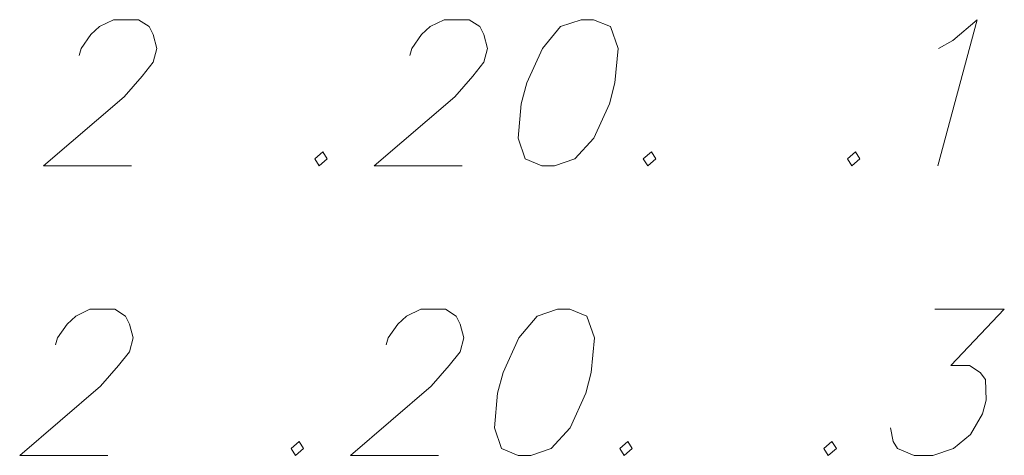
# Model space of a CAD drawing. Header units: metres. Extents: x 5555129 to 5556676, y 5635595 to 5636517.
# Tile 186 of 255: x 5556408.15 to 5556414.34, y 5635930.88 to 5635933.62. Entities that reach past the tile are written whole.
import ezdxf

# ---------------------------------------------------------------- set-up
doc = ezdxf.new("R2010")
doc.units = ezdxf.units.M
doc.header["$MEASUREMENT"] = 0
doc.layers.add('#RAMKA', color=7, linetype='Continuous', lineweight=18)

msp = doc.modelspace()

# ---------------------------------------------------------------- linework, layer by layer
at = {"layer": '#RAMKA', "color": 7, "linetype": 'Continuous', "lineweight": 18, "flags": 128}
for points in [[(5556408.5275, 5635933.3912), (5556408.5391, 5635933.4346), (5556408.6015, 5635933.5214), (5556408.6542, 5635933.5721), (5556408.7439, 5635933.6155), (5556408.9003, 5635933.6155), (5556408.9668, 5635933.5721), (5556408.9923, 5635933.5214), (5556409.0146, 5635933.4346), (5556408.9914, 5635933.3477), (5556408.9225, 5635933.2609), (5556408.8094, 5635933.1306), (5556408.3023, 5635932.6964), (5556408.8559, 5635932.6964)], [(5556410.6052, 5635933.3912), (5556410.6168, 5635933.4346), (5556410.6792, 5635933.5214), (5556410.7318, 5635933.5721), (5556410.8216, 5635933.6155), (5556410.9779, 5635933.6155), (5556411.0444, 5635933.5721), (5556411.0699, 5635933.5214), (5556411.0923, 5635933.4346), (5556411.069, 5635933.3477), (5556411.0001, 5635933.2609), (5556410.8871, 5635933.1306), (5556410.38, 5635932.6964), (5556410.9336, 5635932.6964)], [(5556411.6814, 5635933.6155), (5556411.5525, 5635933.5721), (5556411.4375, 5635933.4346), (5556411.3402, 5635933.2175), (5556411.3053, 5635933.0872), (5556411.2863, 5635932.8701), (5556411.3295, 5635932.7399), (5556411.4351, 5635932.6964), (5556411.5133, 5635932.6964), (5556411.6422, 5635932.7399), (5556411.7617, 5635932.8701), (5556411.8589, 5635933.0872), (5556411.8938, 5635933.2175), (5556411.9129, 5635933.4346), (5556411.8652, 5635933.5721), (5556411.7596, 5635933.6155), (5556411.6814, 5635933.6155)], [(5556413.9255, 5635933.4346), (5556414.0172, 5635933.4853), (5556414.1693, 5635933.6155), (5556413.9231, 5635932.6964)], [(5556410.0581, 5635932.7833), (5556410.0074, 5635932.7399), (5556410.0348, 5635932.6964), (5556410.0855, 5635932.7399), (5556410.0581, 5635932.7833)], [(5556412.1227, 5635932.7833), (5556412.072, 5635932.7399), (5556412.0995, 5635932.6964), (5556412.1502, 5635932.7399), (5556412.1227, 5635932.7833)], [(5556413.4058, 5635932.7833), (5556413.3551, 5635932.7399), (5556413.3825, 5635932.6964), (5556413.4333, 5635932.7399), (5556413.4058, 5635932.7833)], [(5556408.379, 5635931.5702), (5556408.3906, 5635931.6136), (5556408.453, 5635931.7004), (5556408.5056, 5635931.7511), (5556408.5954, 5635931.7945), (5556408.7517, 5635931.7945), (5556408.8182, 5635931.7511), (5556408.8437, 5635931.7004), (5556408.8661, 5635931.6136), (5556408.8428, 5635931.5267), (5556408.7739, 5635931.4399), (5556408.6609, 5635931.3096), (5556408.1538, 5635930.8754), (5556408.7074, 5635930.8754)], [(5556410.4566, 5635931.5702), (5556410.4683, 5635931.6136), (5556410.5306, 5635931.7004), (5556410.5833, 5635931.7511), (5556410.6731, 5635931.7945), (5556410.8294, 5635931.7945), (5556410.8959, 5635931.7511), (5556410.9214, 5635931.7004), (5556410.9438, 5635931.6136), (5556410.9205, 5635931.5267), (5556410.8516, 5635931.4399), (5556410.7385, 5635931.3096), (5556410.2314, 5635930.8754), (5556410.7851, 5635930.8754)], [(5556411.5329, 5635931.7945), (5556411.404, 5635931.7511), (5556411.289, 5635931.6136), (5556411.1917, 5635931.3965), (5556411.1568, 5635931.2662), (5556411.1378, 5635931.0491), (5556411.181, 5635930.9189), (5556411.2866, 5635930.8754), (5556411.3648, 5635930.8754), (5556411.4936, 5635930.9189), (5556411.6132, 5635931.0491), (5556411.7104, 5635931.2662), (5556411.7453, 5635931.3965), (5556411.7644, 5635931.6136), (5556411.7166, 5635931.7511), (5556411.611, 5635931.7945), (5556411.5329, 5635931.7945)], [(5556413.9036, 5635931.7945), (5556414.34, 5635931.7945), (5556414.0039, 5635931.4399), (5556414.1212, 5635931.4399), (5556414.1877, 5635931.3965), (5556414.2217, 5635931.3531), (5556414.2259, 5635931.2228), (5556414.2026, 5635931.136), (5556414.1286, 5635931.0057), (5556414.0206, 5635930.9189), (5556413.8918, 5635930.8754), (5556413.7745, 5635930.8754), (5556413.6689, 5635930.9189), (5556413.6415, 5635930.9623), (5556413.6257, 5635931.0491)], [(5556409.9096, 5635930.9623), (5556409.8588, 5635930.9189), (5556409.8863, 5635930.8754), (5556409.937, 5635930.9189), (5556409.9096, 5635930.9623)], [(5556411.9742, 5635930.9623), (5556411.9235, 5635930.9189), (5556411.9509, 5635930.8754), (5556412.0016, 5635930.9189), (5556411.9742, 5635930.9623)], [(5556413.2573, 5635930.9623), (5556413.2066, 5635930.9189), (5556413.234, 5635930.8754), (5556413.2847, 5635930.9189), (5556413.2573, 5635930.9623)]]:
    msp.add_lwpolyline(points, dxfattribs=at)

doc.saveas('drawing.dxf')
